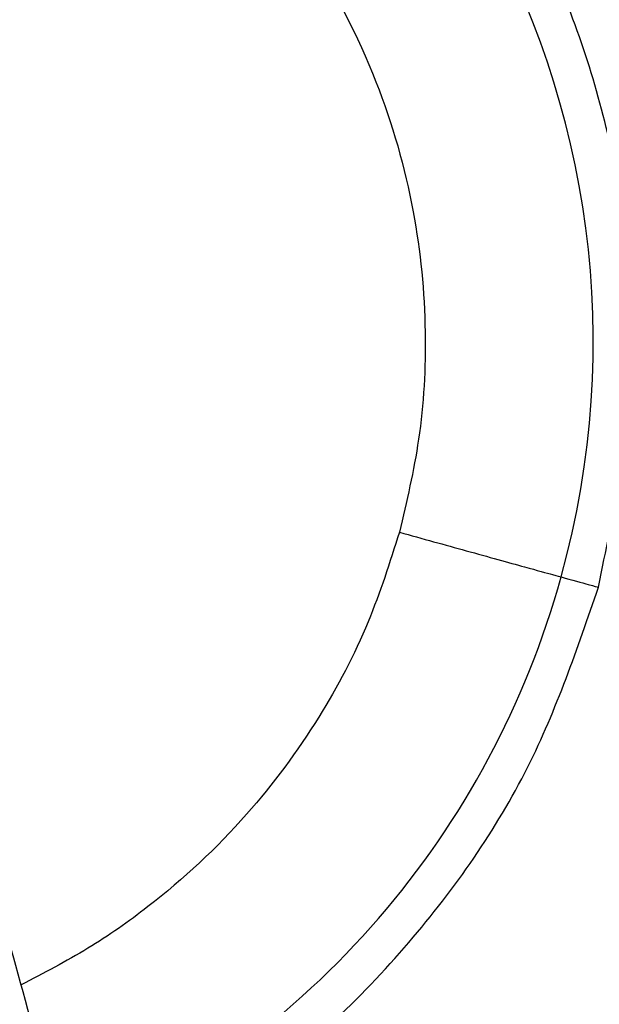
# Model space of a CAD drawing. Header units: millimetres. Extents: x 142 to 1148, y 353 to 845.
# Tile 74 of 139: x 613.34 to 614.73, y 836.03 to 838.38. Entities that reach past the tile are written whole.
import ezdxf

# ---------------------------------------------------------------- set-up
doc = ezdxf.new("R2010")
doc.units = ezdxf.units.MM

msp = doc.modelspace()

# ---------------------------------------------------------------- linework, layer by layer
at = {"color": 7, "linetype": 'Continuous', "lineweight": 25}
for radius, start, end in [(7.5, 287.81244, 164.54504), (4.5, 294.1189, 164.545), (2.1, 344.545, 164.545), (7.5, 164.54504, 283.22511), (2.1, 293.7712, 344.545)]:
    msp.add_arc((612.6109, 837.6088), radius, start, end, dxfattribs=at)
for points, knots in [([(614.7239, 837.0246), (614.7591, 837.1986), (614.8285, 837.5416), (614.7755, 838.0546), (614.6272, 838.5097), (614.41, 838.883), (614.1655, 839.1673), (613.925, 839.3713), (613.7029, 839.5147), (613.4823, 839.6253), (613.2339, 839.7171), (612.9251, 839.7875), (612.5453, 839.8132), (612.1848, 839.7691), (611.8724, 839.6784), (611.6238, 839.5728), (611.3774, 839.4289), (611.1423, 839.2458), (610.9278, 839.0251), (610.744, 838.7714), (610.5944, 838.4929), (610.53, 838.2927), (610.498, 838.193)], [0, 0, 0, 0, 0.077016, 0.151895, 0.221771, 0.284519, 0.338925, 0.384569, 0.421575, 0.453984, 0.491985, 0.5368, 0.591672, 0.657215, 0.694001, 0.73326, 0.77474, 0.818085, 0.862838, 0.908466, 0.954385, 1, 1, 1, 1]), ([(610.9724, 838.0618), (610.9953, 838.1338), (611.0442, 838.2871), (611.1648, 838.5154), (611.337, 838.7486), (611.5295, 838.9285), (611.7157, 839.0576), (611.933, 839.1768), (612.2437, 839.2847), (612.6512, 839.3254), (613.0686, 839.2643), (613.4581, 839.1023), (613.7869, 838.858), (614.0354, 838.5613), (614.2, 838.2441), (614.2893, 837.9324), (614.3174, 837.6438), (614.3035, 837.3859), (614.2667, 837.2293), (614.2494, 837.1558)], [0, 0, 0, 0, 0.0424199, 0.0904124, 0.1444902, 0.2049509, 0.2376111, 0.2718013, 0.3442111, 0.4209477, 0.5000459, 0.5791441, 0.6558807, 0.7282905, 0.7950491, 0.8555098, 0.9095876, 0.9575801, 1, 1, 1, 1]), ([(613.678, 834.887), (613.6348, 835.0425), (613.5488, 835.3522), (613.4347, 835.7632), (613.3389, 836.1084), (613.2649, 836.375), (613.2082, 836.5791), (613.1587, 836.7574), (613.108, 836.9398), (613.0526, 837.1395), (613.0022, 837.3208), (612.9599, 837.4732), (612.9278, 837.5888), (612.9046, 837.6723), (612.9016, 837.6833), (612.9, 837.6891)], [0, 0, 0, 0, 0.097106, 0.19334, 0.275775, 0.344406, 0.399228, 0.445043, 0.502506, 0.573981, 0.659463, 0.73278, 0.813977, 0.903052, 1, 1, 1, 1]), ([(614.2494, 837.1558), (614.3041, 837.1407), (614.4178, 837.1093), (614.5471, 837.0735), (614.6223, 837.0527), (614.6309, 837.0503), (614.635, 837.0492)], [0, 0, 0, 0, 0.270261, 0.562429, 0.789736, 1, 1, 1, 1]), ([(613.4784, 835.6061), (613.6146, 835.6706), (613.9131, 835.8119), (614.2787, 836.1593), (614.5691, 836.5731), (614.6739, 836.8789), (614.7239, 837.0246)], [0, 0, 0, 0, 0.230655, 0.505181, 0.764136, 1, 1, 1, 1])]:
    msp.add_open_spline(points, degree=3, knots=knots, dxfattribs=at)
at = {"color": 8, "linetype": 'Continuous', "lineweight": 25}
for points, knots in [([(614.2494, 837.1558), (614.2265, 837.0839), (614.1776, 836.9305), (614.057, 836.7023), (613.8848, 836.4689), (613.6922, 836.2895), (613.5067, 836.1594), (613.4014, 836.1047), (613.3476, 836.0768)], [0, 0, 0, 0, 0.156151, 0.332816, 0.531881, 0.754442, 0.874667, 1, 1, 1, 1]), ([(614.635, 837.0492), (614.6599, 837.0423), (614.7113, 837.0281), (614.7196, 837.0258), (614.7239, 837.0246)], [0, 0, 0, 0, 0.48555, 1, 1, 1, 1])]:
    msp.add_open_spline(points, degree=3, knots=knots, dxfattribs=at)

doc.saveas('drawing.dxf')
